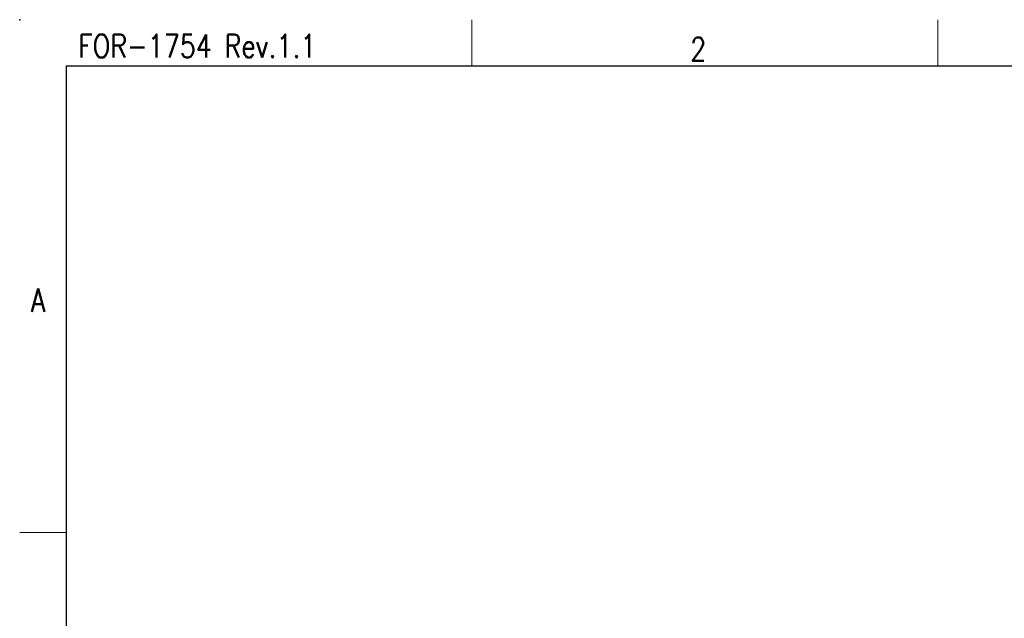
# Model space of a CAD drawing. Header units: inches. Extents: x 3728 to 5725, y -2497 to -825.
# Tile 11 of 15: x 5428 to 5534, y -2351 to -2287. Entities that reach past the tile are written whole.
import ezdxf
from ezdxf.enums import TextEntityAlignment as Align

# ---------------------------------------------------------------- set-up
doc = ezdxf.new("R2010")
doc.units = ezdxf.units.IN
doc.header["$MEASUREMENT"] = 0
doc.layers.get('0').update_dxf_attribs({"lineweight": 30})
for name, color, linetype, lineweight in [('TEXT', 6, 'Continuous', 13), ('尺寸线', 3, 'Continuous', 13), ('轮廓线', 7, 'Continuous', 30)]:
    doc.layers.add(name, color=color, linetype=linetype, lineweight=lineweight)
doc.styles.add('romans-高2.5', font='romans.shx', dxfattribs={"width": 0.8, "height": 2.5})
doc.styles.add('romans-高3.5', font='romans.shx', dxfattribs={"width": 0.8, "height": 3.5})
doc.styles.add('宋体-高2.5', font='txt', dxfattribs={"width": 0.8, "height": 2.5})

# ---------------------------------------------------------------- blocks, each defined once
blk = doc.blocks.new('FOR-1754 Rev.1.1-A4客户图')
at = {"layer": 'TEXT'}
for p, q in [((-243.5, 200), (-243.5, 205)), ((-193.5, 200), (-193.5, 205)), ((-287, 150), (-292, 150))]:
    blk.add_line(p, q, dxfattribs=at)
at = {"layer": '轮廓线'}
blk.add_line((-287, 200), (-287, 0), dxfattribs=at)
blk.add_lwpolyline([(-74.67, 0), (0, 0), (0, 200), (-287, 200)], dxfattribs=at)
blk.add_point((-292, 205), dxfattribs=at)
at = {"layer": 'TEXT', "style": 'romans-高2.5', "width": 0.8}
for s, p in [('FOR-1754 Rev.1.1', (-285.71, 200.93)), ('2', (-220.07, 200.59)), ('A', (-290.78, 173.66))]:
    blk.add_text(s, height=2.5, dxfattribs=at).set_placement(p)
at = {"layer": '尺寸线', "width": 0.8}
for tag, height, style, p in [('/', 2.5, 'romans-高2.5', (-94.89, 30.44)), ('/', 2.5, 'romans-高2.5', (-96.71, 25.38)), ('/', 2.5, 'romans-高2.5', (-102.11, 20.6)), ('15EDGKNM-3.81-XXP-1Y-1000A(H)', 3.5, 'romans-高3.5', (-40.89, 11.73)), ('CENGMZ_2018.10.18', 2.5, 'romans-高2.5', (-97.54, 6.17)), ('15EDGKNM-3.5-C04', 2.5, 'romans-高2.5', (-47.36, 6.2)), ('T0-1', 2.5, 'romans-高2.5', (-5.69, 6.17)), ('2:1', 2.5, 'romans-高2.5', (-23.28, 1.2)), ('1/1', 2.5, 'romans-高2.5', (-5.77, 1.37))]:
    blk.add_attdef(tag, text='', height=height, dxfattribs=dict(at, style=style)).set_placement(p, align=Align.CENTER)
at = {"layer": '尺寸线', "style": '宋体-高2.5', "width": 0.8}
blk.add_attdef('/', text='', height=2.5, dxfattribs=at).set_placement((-55.64, 31.97), align=Align.MIDDLE_LEFT)

msp = doc.modelspace()

# ---------------------------------------------------------------- block references
msp.add_blockref('FOR-1754 Rev.1.1-A4客户图', (5720.371, -2491.826))

doc.saveas('drawing.dxf')
